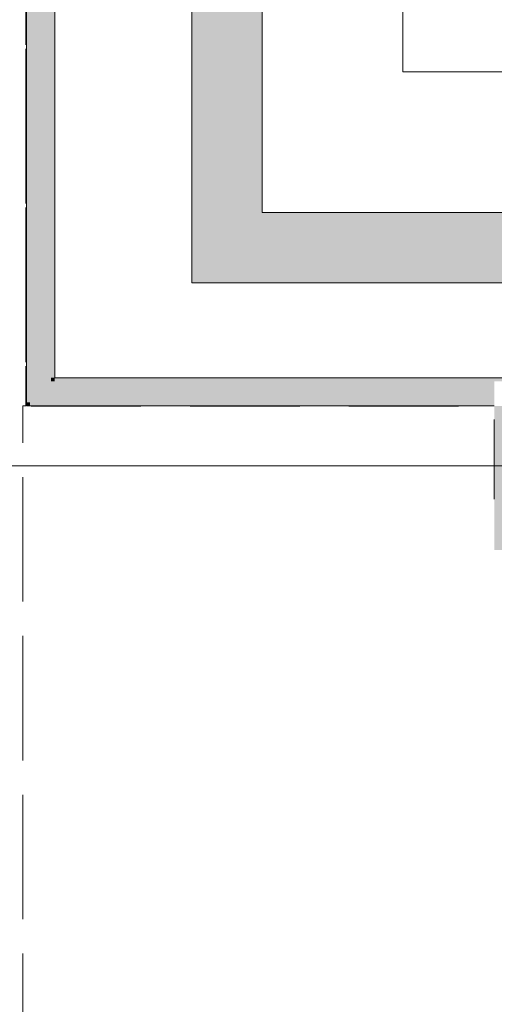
# Model space of a CAD drawing. Header units: millimetres. Extents: x -14761 to 157739, y -22400 to 107990.
# Tile 109 of 256: x 61014 to 62700, y 52086 to 55586. Entities that reach past the tile are written whole.
import ezdxf

# ---------------------------------------------------------------- set-up
doc = ezdxf.new("R2010")
doc.units = ezdxf.units.MM
doc.header["$MEASUREMENT"] = 0
doc.linetypes.add('Штриховая', pattern=[564.444447, 282.222223, -282.222223])
for name, color, linetype in [('Конструктив - Колонны', 7, 'Continuous'), ('Конструктив - Лестницы в бассейны', 7, 'Continuous'), ('Конструктив - стены бассейнов жб нов', 7, 'Continuous'), ('Элемент Модели - Зона', 7, 'Continuous'), ('Элемент Модели - Оси', 7, 'Continuous')]:
    doc.layers.add(name, color=color, linetype=linetype)

msp = doc.modelspace()

# ---------------------------------------------------------------- hatches: boundary and pattern name
at = {"layer": 'Конструктив - Колонны', "linetype": 'Continuous', "lineweight": 0, "true_color": 0x000000}
msp.add_hatch(color=18, dxfattribs=at).paths.add_polyline_path([(62700, 53700), (63300, 53700), (63300, 54207.5), (63300, 54212.5), (62700, 54212.5)])
at = {"layer": 'Конструктив - стены бассейнов жб нов', "linetype": 'Continuous', "lineweight": 0, "true_color": 0x000000}
for points in [[(61050.5, 54225), (61050.5, 59730), (61038, 59730), (61038, 54225)], [(61125.5, 54300), (61125.5, 59730), (61050.5, 59730), (61050.5, 54300)], [(61138, 54312.5), (61138, 59730), (61125.5, 59730), (61125.5, 54312.5)], [(61125.5, 54300), (61050.5, 54225), (61125.5, 54225)], [(61050.5, 54300), (61050.5, 54225), (61125.5, 54300)], [(61138, 54312.5), (61125.5, 54300), (61138, 54300)], [(61125.5, 54312.5), (61125.5, 54300), (61138, 54312.5)], [(61125.5, 54300), (61125.5, 54225), (62700, 54225), (62700, 54300)], [(61138, 54300), (65875, 54300), (65875, 54312.5), (61138, 54312.5)], [(61050.5, 54225), (61038, 54212.5), (61050.5, 54212.5)], [(61038, 54225), (61038, 54212.5), (61050.5, 54225)], [(61050.5, 54212.5), (62700, 54212.5), (62700, 54225), (61050.5, 54225)]]:
    msp.add_hatch(color=18, dxfattribs=at).paths.add_polyline_path(points)
at = {"layer": 'Конструктив - стены бассейнов жб нов', "linetype": 'Continuous', "lineweight": 0, "true_color": 0x606060}
for points in [[(61875, 54900), (61875, 59000), (61625, 59000), (61625, 54900)], [(61875, 54900), (61625, 54650), (61875, 54650)], [(61625, 54900), (61625, 54650), (61875, 54900)], [(61875, 54650), (65875, 54650), (65875, 54900), (61875, 54900)]]:
    msp.add_hatch(color=251, dxfattribs=at).paths.add_polyline_path(points)

# ---------------------------------------------------------------- linework, layer by layer
at = {"layer": 'Конструктив - Колонны', "color": 7, "linetype": 'Continuous', "lineweight": 15}
msp.add_line((62920, 54000), (62620, 54000), dxfattribs=at)
at = {"layer": 'Конструктив - Лестницы в бассейны', "color": 7, "linetype": 'Continuous', "lineweight": 15, "flags": 128}
msp.add_lwpolyline([(61875, 54900), (65875, 54900), (65875, 55400), (62375, 55400), (62375, 58500), (67375, 58500), (67375, 59000), (61875, 59000)], close=True, dxfattribs=at)
at = {"layer": 'Конструктив - стены бассейнов жб нов', "color": 7, "linetype": 'Continuous', "lineweight": 15, "flags": 128}
for points in [[(61038, 59730), (61038, 54212.5)], [(61138, 54312.5), (61138, 59730)], [(61625, 59000), (61625, 54650)], [(61875, 54900), (61875, 59000)], [(65875, 54900), (61875, 54900)], [(61625, 54650), (61875, 54650)], [(61875, 54650), (65875, 54650)], [(65875, 54312.5), (61138, 54312.5)], [(61038, 54212.5), (61050.5, 54212.5)], [(61050.5, 54212.5), (62700, 54212.5)]]:
    msp.add_lwpolyline(points, dxfattribs=at)
at = {"layer": 'Элемент Модели - Зона', "color": 7, "linetype": 'Штриховая', "lineweight": 15, "flags": 128}
for points in [[(36150, 44957.4), (36110, 44957.4), (36110, 36320), (41880.3, 36320), (41880.3, 39141.6), (45142.5, 42405.1), (45156.7, 42391), (45156.7, 42420), (63300, 42420), (63300, 42400), (77399.7, 42400), (77399.7, 42420), (114081.4, 42420), (117316.7, 39176.5), (117320.1, 38841.9), (117320.1, 36305), (117360, 36305), (117360, 34300), (117120, 34300), (117120, 35700), (116700, 35700), (116700, 36100), (108300, 36100), (108300, 35700), (107700, 35700), (107700, 36100), (99320, 36100), (99320, 26970), (107700, 26970), (107700, 27650), (108300, 27650), (108300, 26460), (112380, 26460), (112380, 27370), (112500, 27370), (112500, 21180.1), (117120, 21180.1), (117120, 26250), (116650, 26250), (116650, 27750), (117120, 27750), (117120, 32800), (117360, 32800), (117360, 20150.1), (117120, 20150.1), (117120, 20940.1), (99320, 20940.1), (99320, 14650.1), (117120, 14650.1), (117120, 17700.1), (116700.1, 17700.1), (116700.1, 18325.6), (117120, 18325.6), (117120, 18650.1), (117360, 18650.1), (117360, 18320.1), (120850, 18320.1), (120850, 37205.1), (120238.9, 37205.1), (120238.9, 45000), (125700, 45000), (125700, 45300), (126300, 45300), (126300, 45000), (141025, 45000), (141025, 45100), (140125, 45100), (140125, 47500), (132700, 47500), (132700, 53680), (130530, 53680), (130530, 54300), (129182.9, 54300), (126300, 54300), (126300, 53700), (125700, 53700), (125700, 54212.5), (124799.8, 54212.5), (117300, 54212.5), (117300, 53700), (116700, 53700), (116700, 54212.5), (108300, 54212.5), (108300, 53700), (107700, 53700), (107700, 54212.5), (99300, 54212.5), (99300, 53700), (98700, 53700), (98700, 54212.5), (90650, 54212.5), (90650, 53700), (90050, 53700), (89950, 53700), (89950, 48632.8), (77450.1, 48632.8), (77450.1, 53800), (77450.1, 61690), (77460.1, 61690), (77460.1, 67850), (74720, 67850), (74720, 59730), (73964.5, 59730), (73964.5, 54212), (72300.1, 54212), (72300.1, 53700), (71700.1, 53700), (71700.1, 54212), (63300, 54212), (63300, 53700), (62700, 53700), (62700, 54212), (61025, 54212), (61025, 46500), (61025, 45000), (54300, 45000), (54300, 44700), (53700, 44700), (53700, 45000), (45300, 45000), (45300, 44700), (44700, 44700), (44700, 45000), (36750, 45000), (36750, 44700), (36150, 44700)], [(36110, 45157.4), (36110, 44957.4), (36150, 44957.4), (36150, 45300), (36750, 45300), (36750, 45000), (44700, 45000), (44700, 45300), (45300, 45300), (45300, 45000), (53700, 45000), (53700, 45300), (54300, 45300), (54300, 44957.4), (61025, 44957.4), (61025, 54212.5), (61035.5, 54212.5), (61035.5, 59730), (60580, 59730), (60580, 63080), (60300, 63080), (60300, 63320), (62680, 63320), (62680, 64500), (55920, 64500), (55920, 63320), (58800, 63320), (58800, 63080), (58000, 63080), (58000, 52600), (48600, 52600), (48600, 53700), (36110, 53700), (36110, 53650)], [(61035.5, 59730), (61035.5, 54212), (62700, 54212), (62700, 54300), (63300, 54300), (63300, 54212), (67375, 54212), (67375, 59730)]]:
    msp.add_lwpolyline(points, close=True, dxfattribs=at)
at = {"layer": 'Элемент Модели - Оси', "color": 7, "linetype": 'Continuous', "lineweight": 15}
msp.add_line((-12760.6, 54000), (155650, 54000), dxfattribs=at)

doc.saveas('drawing.dxf')
